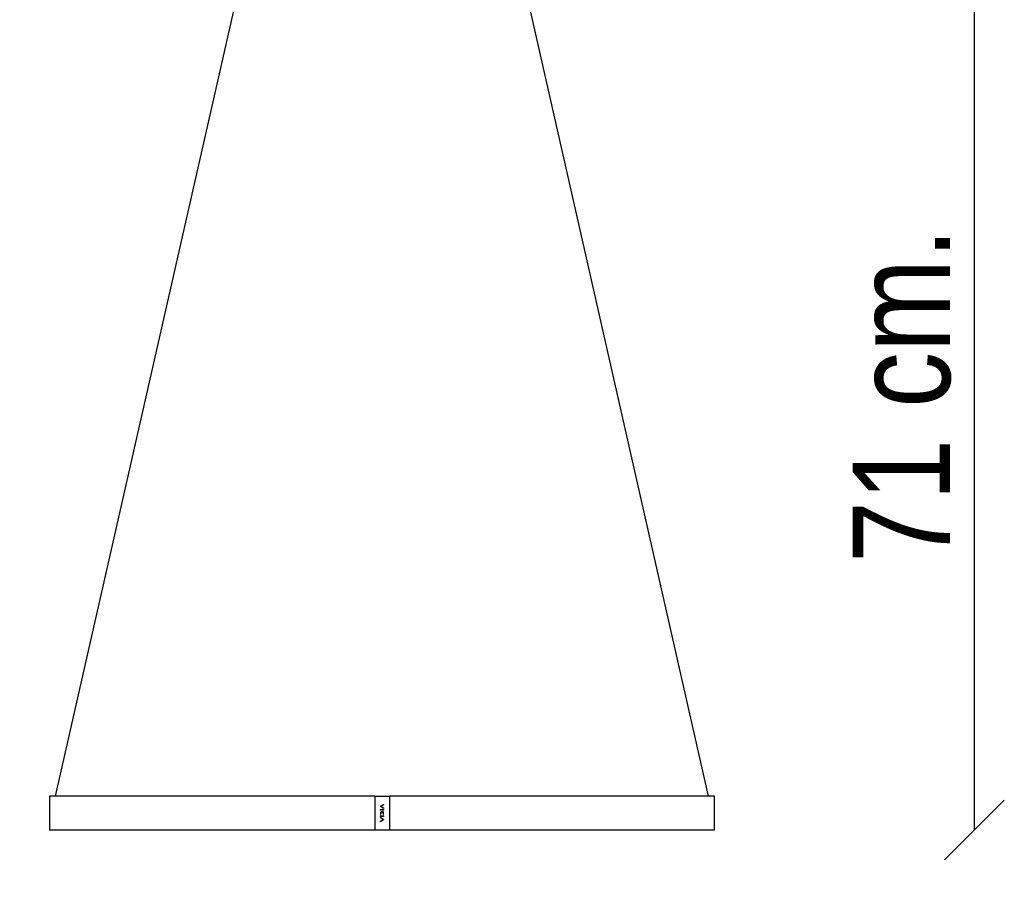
# Model space of a CAD drawing. Header units: millimetres. Extents: x -229 to 1028, y 47 to 3192.
# Tile 2 of 11: x 119 to 928, y 1231 to 1952. Entities that reach past the tile are written whole.
import ezdxf
from ezdxf.enums import TextEntityAlignment as Align

# ---------------------------------------------------------------- set-up
doc = ezdxf.new("R2010")
doc.units = ezdxf.units.MM
doc.layers.add('Default', color=7, linetype='Continuous')
doc.layers.add('DV3_Default', color=7, linetype='Continuous')
doc.styles.add('SEACAD_Arial_Narrow', font='ARIALN.TTF')
doc.dimstyles.new('Croquis', dxfattribs={"dimtxt": 80, "dimasz": 40, "dimexe": 40, "dimexo": 1200, "dimgap": 20, "dimtad": 1, "dimdec": 0, "dimlfac": 0.1, "dimdsep": 46, "dimtxsty": 'SEACAD_Arial_Narrow', "dimblk1": '_SE_BACK_SLASH', "dimblk2": '_SE_BACK_SLASH', "dimsah": 1, "dimcen": 40, "dimse1": 1, "dimse2": 1, "dimadec": 0, "dimazin": 0, "dimtfac": 0.5, "dimtdec": 3, "dimtmove": 0, "dimatfit": 3, "dimfxl": 1, "dimarcsym": 0})

# ---------------------------------------------------------------- blocks, each defined once
blk = doc.blocks.new('SE2')
at = {"layer": 'DV3_Default', "color": 7, "linetype": 'Continuous'}
for p, q in [((148.83, 1315.31), (297.83, 1972.16)), ((684.83, 1315.31), (535.83, 1972.16)), ((410.76, 1315.31), (143.83, 1315.31)), ((143.83, 1315.31), (143.83, 1287.31)), ((410.75, 1315.11), (410.75, 1287.51)), ((410.76, 1315.31), (422.89, 1315.31)), ((689.83, 1315.31), (422.89, 1315.31)), ((422.9, 1315.11), (422.9, 1287.51)), ((689.83, 1287.31), (689.83, 1315.31)), ((415.55, 1306.9), (417.96, 1308.43)), ((415.55, 1306.66), (415.55, 1306.9)), ((418.04, 1305.08), (415.55, 1306.66)), ((415.59, 1304.13), (418.04, 1304.13)), ((415.59, 1303.78), (415.59, 1304.13)), ((418.04, 1303.78), (415.59, 1303.78)), ((418.04, 1308.04), (416.05, 1306.78)), ((416.05, 1306.78), (418.04, 1305.51)), ((416.81, 1301.59), (416.83, 1301.63)), ((417.73, 1301.42), (417.73, 1300.1)), ((417.96, 1308.43), (418.04, 1308.04)), ((418.04, 1305.51), (418.04, 1305.08)), ((418.04, 1304.13), (418.04, 1303.78)), ((418.09, 1300.1), (418.1, 1301.4)), ((415.54, 1301.23), (415.53, 1300.25)), ((415.53, 1300.25), (415.9, 1300.25)), ((415.58, 1297.7), (418.12, 1296.09)), ((415.59, 1297.26), (415.58, 1297.7)), ((415.59, 1298.93), (418.04, 1298.93)), ((415.59, 1298.59), (415.59, 1298.93)), ((418.04, 1298.59), (415.59, 1298.59)), ((417.7, 1295.92), (415.59, 1297.26)), ((415.59, 1294.57), (417.7, 1295.92)), ((415.66, 1294.19), (415.59, 1294.57)), ((418.12, 1295.75), (415.66, 1294.19)), ((415.9, 1300.25), (415.9, 1301.24)), ((417.73, 1300.1), (418.09, 1300.1)), ((418.04, 1298.93), (418.04, 1298.59)), ((418.12, 1296.09), (418.12, 1295.75)), ((410.76, 1287.31), (143.83, 1287.31)), ((422.89, 1287.31), (410.76, 1287.31)), ((689.83, 1287.31), (422.89, 1287.31))]:
    blk.add_line(p, q, dxfattribs=at)
for centre, major_axis, start_param, end_param in [((410.76, 1315.11), (0, -0.2), 3.141595, 4.712389), ((422.89, 1315.11), (0, 0.2), 4.712389, 6.283185), ((410.76, 1287.51), (0, -0.2), 4.712389, 6.283183), ((422.89, 1287.51), (0, 0.2), 3.141593, 4.712389)]:
    blk.add_ellipse(centre, major_axis=major_axis, ratio=0.047978, start_param=start_param, end_param=end_param, dxfattribs=at)
for points, knots in [([(416.73, 1302.14), (416.66, 1302.19), (416.59, 1302.23), (416.51, 1302.25), (416.44, 1302.28), (416.36, 1302.29), (416.28, 1302.28), (416.2, 1302.28), (416.13, 1302.26), (416.06, 1302.23), (415.99, 1302.2), (415.94, 1302.16), (415.88, 1302.11), (415.82, 1302.06), (415.77, 1302), (415.73, 1301.93), (415.66, 1301.82), (415.61, 1301.7), (415.58, 1301.57), (415.55, 1301.46), (415.54, 1301.35), (415.54, 1301.23)], [0, 0, 0, 0, 0.126993, 0.126993, 0.126993, 0.254682, 0.254682, 0.254682, 0.374888, 0.374888, 0.374888, 0.484951, 0.484951, 0.484951, 0.611176, 0.611176, 0.611176, 0.821315, 0.821315, 0.821315, 1, 1, 1, 1]), ([(415.9, 1301.24), (415.9, 1301.34), (415.92, 1301.43), (415.94, 1301.52), (415.97, 1301.59), (416, 1301.66), (416.04, 1301.73), (416.07, 1301.77), (416.1, 1301.82), (416.14, 1301.85), (416.17, 1301.87), (416.2, 1301.89), (416.23, 1301.9), (416.26, 1301.91), (416.29, 1301.92), (416.32, 1301.92), (416.37, 1301.92), (416.41, 1301.91), (416.46, 1301.9), (416.51, 1301.88), (416.56, 1301.85), (416.61, 1301.82), (416.68, 1301.77), (416.73, 1301.7), (416.78, 1301.63), (416.79, 1301.62), (416.8, 1301.6), (416.81, 1301.59)], [0, 0, 0, 0, 0.190722, 0.190722, 0.190722, 0.344739, 0.344739, 0.344739, 0.453057, 0.453057, 0.453057, 0.522112, 0.522112, 0.522112, 0.580798, 0.580798, 0.580798, 0.678682, 0.678682, 0.678682, 0.791071, 0.791071, 0.791071, 0.964826, 0.964826, 0.964826, 1, 1, 1, 1]), ([(418.1, 1301.4), (418.1, 1301.55), (418.07, 1301.71), (418.02, 1301.85), (417.98, 1301.96), (417.92, 1302.07), (417.85, 1302.17), (417.79, 1302.24), (417.72, 1302.3), (417.65, 1302.35), (417.59, 1302.39), (417.52, 1302.42), (417.45, 1302.44), (417.38, 1302.46), (417.3, 1302.46), (417.23, 1302.45), (417.17, 1302.44), (417.1, 1302.43), (417.04, 1302.4), (416.97, 1302.37), (416.9, 1302.32), (416.84, 1302.27), (416.8, 1302.23), (416.76, 1302.19), (416.73, 1302.14)], [0, 0, 0, 0, 0.214263, 0.214263, 0.214263, 0.386486, 0.386486, 0.386486, 0.511689, 0.511689, 0.511689, 0.614162, 0.614162, 0.614162, 0.717636, 0.717636, 0.717636, 0.808981, 0.808981, 0.808981, 0.919362, 0.919362, 0.919362, 1, 1, 1, 1]), ([(416.83, 1301.63), (416.87, 1301.73), (416.91, 1301.82), (416.97, 1301.9), (417, 1301.94), (417.03, 1301.98), (417.06, 1302.01), (417.09, 1302.03), (417.12, 1302.05), (417.15, 1302.06), (417.18, 1302.08), (417.22, 1302.08), (417.25, 1302.09), (417.28, 1302.09), (417.31, 1302.09), (417.34, 1302.09), (417.37, 1302.08), (417.4, 1302.07), (417.43, 1302.05), (417.46, 1302.04), (417.49, 1302.02), (417.51, 1301.99), (417.55, 1301.95), (417.59, 1301.9), (417.62, 1301.85), (417.66, 1301.77), (417.7, 1301.67), (417.71, 1301.58), (417.72, 1301.52), (417.73, 1301.47), (417.73, 1301.42)], [0, 0, 0, 0, 0.19485, 0.19485, 0.19485, 0.282998, 0.282998, 0.282998, 0.348927, 0.348927, 0.348927, 0.415379, 0.415379, 0.415379, 0.47288, 0.47288, 0.47288, 0.530835, 0.530835, 0.530835, 0.596375, 0.596375, 0.596375, 0.710255, 0.710255, 0.710255, 0.896136, 0.896136, 0.896136, 1, 1, 1, 1])]:
    blk.add_open_spline(points, degree=3, knots=knots, dxfattribs=at)
blk = doc.blocks.new('DMBLK31')
at = {"layer": 'Default', "color": 7, "linetype": 'Continuous'}
for p, q in [((168.32, 1063.7), (119.33, 1112.69)), ((714.32, 1063.7), (665.33, 1112.69)), ((143.83, 1088.19), (689.83, 1088.19))]:
    blk.add_line(p, q, dxfattribs=at)
at = {"layer": 'Default', "color": 7, "linetype": 'Continuous', "style": 'SEACAD_Arial_Narrow'}
for s, p in [('Ø', (240.1, 1188.19)), ('55 cm.', (319.01, 1188.19))]:
    blk.add_text(s, height=80, dxfattribs=at).set_placement(p, align=Align.TOP_LEFT)
blk = doc.blocks.new('_SE_BACK_SLASH')
at = {"color": 0}
for p, q in [((-0.5, 0.5), (0.5, -0.5)), ((0, 0), (-1, 0))]:
    blk.add_line(p, q, dxfattribs=at)
blk = doc.blocks.new('DMBLK33')
at = {"layer": 'Default', "color": 7, "linetype": 'Continuous'}
for p, q in [((927.61, 2024.66), (878.62, 1975.67)), ((903.12, 1287.31), (903.12, 2000.16)), ((927.61, 1311.8), (878.62, 1262.81))]:
    blk.add_line(p, q, dxfattribs=at)
at = {"layer": 'Default', "color": 7, "linetype": 'Continuous', "style": 'SEACAD_Arial_Narrow'}
blk.add_text('71 cm.', height=80, rotation=90, dxfattribs=at).set_placement((803.12, 1506.46), align=Align.TOP_LEFT)

msp = doc.modelspace()

# ---------------------------------------------------------------- block references
at = {"layer": 'Default'}
msp.add_blockref('SE2', (0, 0), dxfattribs=at)

# ---------------------------------------------------------------- dimensions: what is measured, and where the dimension line sits
at = {"layer": 'Default', "color": 7, "linetype": 'Continuous'}
for base, p1, p2, angle, text, picture, middle, dimtype in [((903.12, 2000.16), (689.83, 1287.31), (445.54, 2000.16), 90, '\\A1;<>', 'DMBLK33', (903.12, 1643.73), 160), ((143.83, 1088.19), (143.83, 1315.31), (689.83, 1315.31), 0, '\\A1;Ø <>', 'DMBLK31', (416.83, 1088.19), 161)]:
    dim = msp.add_linear_dim(base=base, p1=p1, p2=p2, angle=angle, text=text, dimstyle='Croquis', dxfattribs=at)
    dim.commit()
    dim.dimension.update_dxf_attribs({"geometry": picture, "text_midpoint": middle, "dimtype": dimtype})

doc.saveas('drawing.dxf')
